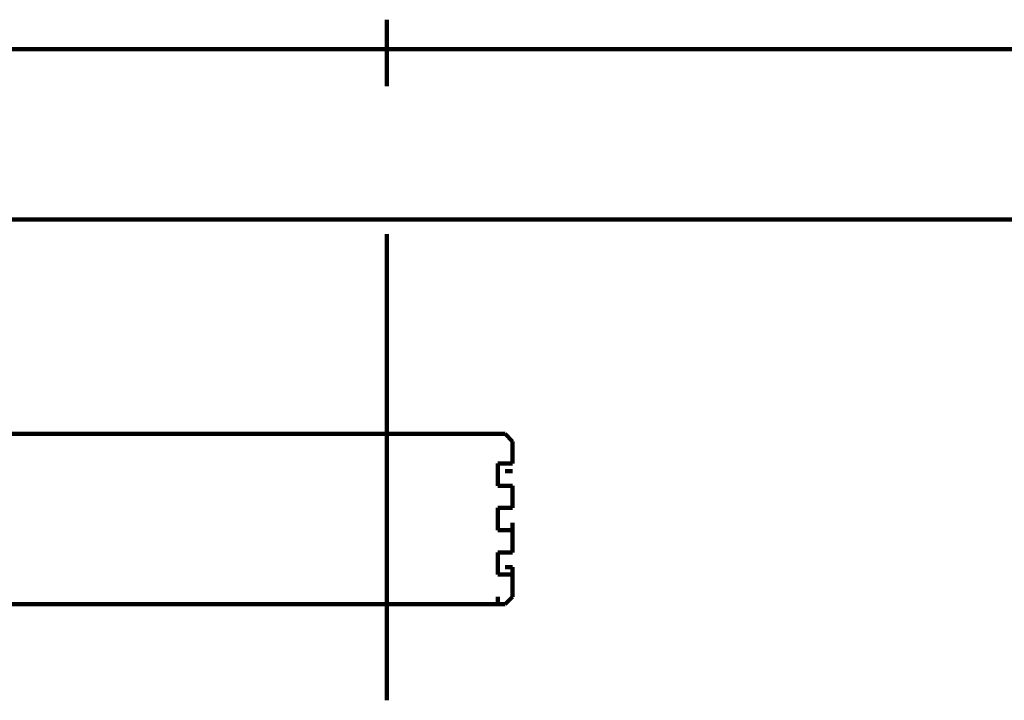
# Model space of a CAD drawing. Header units: inches. Extents: x -1901 to 7725, y 4299 to 7113.
# Tile 83 of 180: x 2343 to 2399, y 6130 to 6169. Entities that reach past the tile are written whole.
import ezdxf

# ---------------------------------------------------------------- set-up
doc = ezdxf.new("R2010")
doc.units = ezdxf.units.IN
doc.header["$MEASUREMENT"] = 0
doc.layers.add('at_Entity', color=7, linetype='Continuous')

msp = doc.modelspace()

# ---------------------------------------------------------------- linework, layer by layer
at = {"layer": 'at_Entity', "color": 7, "lineweight": 211}
for p, q in [((2363.941, 6165.076), (2363.941, 6168.877)), ((2222.86, 6167.186), (2641.882, 6167.186)), ((2431.528, 6157.471), (2338.597, 6157.471)), ((2363.941, 6130.018), (2363.941, 6156.629)), ((2340.287, 6145.223), (2369.855, 6145.223)), ((2369.855, 6145.223), (2370.279, 6145.223)), ((2370.279, 6145.223), (2370.703, 6145.223)), ((2370.703, 6145.223), (2371.122, 6144.8)), ((2371.122, 6144.8), (2371.122, 6144.376)), ((2371.122, 6144.376), (2371.122, 6143.533)), ((2370.279, 6142.266), (2370.279, 6143.533)), ((2370.279, 6143.533), (2371.122, 6143.533)), ((2370.703, 6143.109), (2371.122, 6143.109)), ((2370.279, 6142.266), (2371.122, 6142.266)), ((2371.122, 6140.999), (2371.122, 6142.266)), ((2371.122, 6140.999), (2371.122, 6141.419)), ((2371.122, 6140.999), (2370.279, 6140.999)), ((2370.279, 6139.733), (2370.279, 6140.999)), ((2370.279, 6139.733), (2371.122, 6139.733)), ((2371.122, 6139.733), (2371.122, 6140.157)), ((2371.122, 6138.461), (2371.122, 6139.733)), ((2371.122, 6138.461), (2371.122, 6138.885)), ((2370.279, 6137.195), (2370.279, 6138.461)), ((2371.122, 6138.461), (2370.279, 6138.461)), ((2370.703, 6137.619), (2371.122, 6137.619)), ((2371.122, 6137.195), (2371.122, 6137.619)), ((2370.279, 6137.195), (2371.122, 6137.195)), ((2371.122, 6136.352), (2371.122, 6137.195)), ((2371.122, 6136.352), (2371.122, 6135.928)), ((2370.279, 6135.509), (2370.279, 6135.928)), ((2371.122, 6135.928), (2370.703, 6135.509)), ((2306.072, 6135.509), (2370.279, 6135.509)), ((2370.703, 6135.509), (2370.279, 6135.509))]:
    msp.add_line(p, q, dxfattribs=at)

doc.saveas('drawing.dxf')
